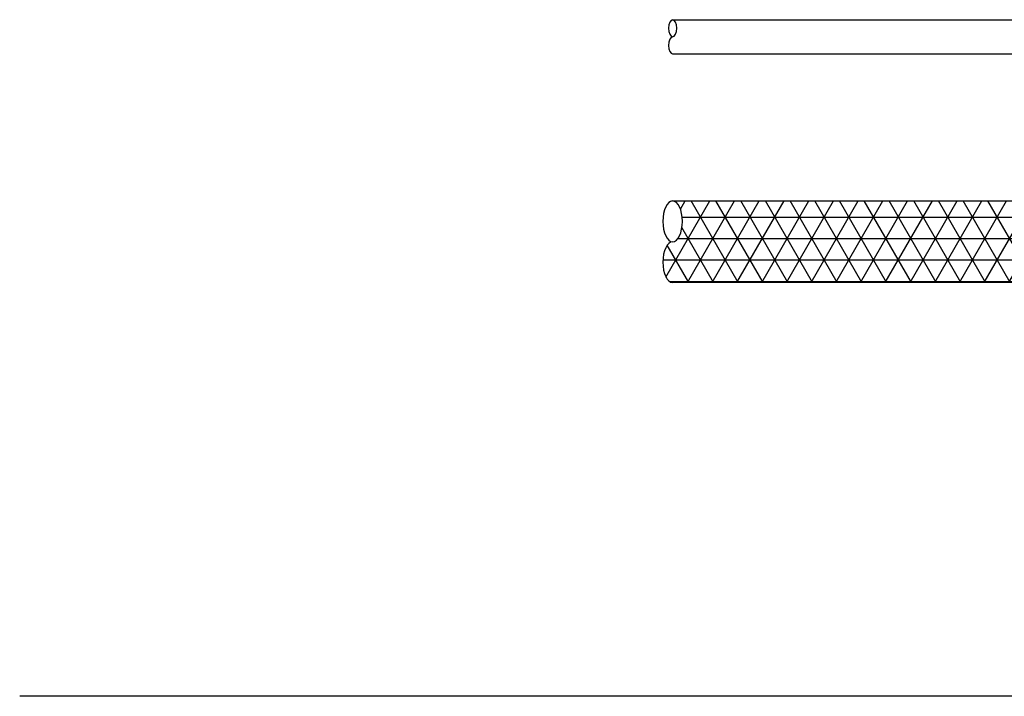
# Model space of a CAD drawing. Extents: x -285 to 5863, y 308 to 3178.
# Tile 2 of 256: x -285 to -257, y 1371 to 1391. Entities that reach past the tile are written whole.
import ezdxf

# ---------------------------------------------------------------- set-up
doc = ezdxf.new("R2010")
doc.units = 0
doc.header["$MEASUREMENT"] = 0
doc.layers.get('0').update_dxf_attribs({"color": 255, "linetype": 'CONTINUOUS'})
for name, color, linetype in [('CONDUIT', 2, 'CONTINUOUS'), ('FRP-2', 2, 'CONTINUOUS'), ('FRP-2-HATCH', 1, 'CONTINUOUS')]:
    doc.layers.add(name, color=color, linetype=linetype)

# ---------------------------------------------------------------- blocks, each defined once
blk = doc.blocks.new('A$C11483477')
at = {"layer": 'FRP-2-HATCH', "linetype": 'Continuous'}
h = blk.add_hatch(dxfattribs=at)
h.set_pattern_fill('NET3', color=256, scale=5, style=0)
h.set_pattern_definition([(180, (48.8718, 13.26206), (0, -0.625), []), (240, (48.8718, 13.26206), (0.541266, -0.3125), []), (300, (48.8718, 13.26206), (0.541266, 0.3125), [])])
h.paths.add_polyline_path([(29.448, 12.073), (29.448, 14.453), (19.06, 14.453), (19.074, 14.452), (19.088, 14.45), (19.102, 14.446), (19.116, 14.441), (19.129, 14.435), (19.143, 14.427), (19.156, 14.418), (19.169, 14.408), (19.182, 14.396), (19.194, 14.383), (19.207, 14.368), (19.218, 14.353), (19.23, 14.336), (19.241, 14.318), (19.251, 14.299), (19.262, 14.279), (19.271, 14.257), (19.28, 14.235), (19.289, 14.212), (19.297, 14.188), (19.305, 14.164), (19.311, 14.138), (19.318, 14.112), (19.323, 14.086), (19.328, 14.058), (19.333, 14.031), (19.337, 14.002), (19.34, 13.974), (19.342, 13.945), (19.344, 13.916), (19.345, 13.887), (19.345, 13.858), (19.345, 13.829), (19.344, 13.8), (19.342, 13.771), (19.34, 13.742), (19.337, 13.713), (19.333, 13.685), (19.328, 13.657), (19.323, 13.63), (19.318, 13.604), (19.311, 13.577), (19.305, 13.552), (19.297, 13.527), (19.289, 13.503), (19.28, 13.48), (19.271, 13.458), (19.262, 13.437), (19.251, 13.417), (19.241, 13.398), (19.23, 13.38), (19.218, 13.363), (19.207, 13.348), (19.194, 13.333), (19.182, 13.32), (19.169, 13.308), (19.156, 13.298), (19.143, 13.289), (19.129, 13.281), (19.116, 13.274), (19.102, 13.269), (19.088, 13.266), (19.074, 13.264), (19.046, 13.262), (19.032, 13.26), (19.018, 13.256), (19.004, 13.251), (18.991, 13.245), (18.977, 13.237), (18.964, 13.228), (18.951, 13.218), (18.938, 13.206), (18.926, 13.193), (18.913, 13.178), (18.902, 13.163), (18.89, 13.146), (18.879, 13.128), (18.869, 13.109), (18.858, 13.089), (18.849, 13.067), (18.84, 13.045), (18.831, 13.022), (18.823, 12.998), (18.815, 12.974), (18.809, 12.948), (18.802, 12.922), (18.797, 12.896), (18.792, 12.868), (18.787, 12.841), (18.783, 12.812), (18.78, 12.784), (18.778, 12.755), (18.776, 12.726), (18.775, 12.697), (18.775, 12.668), (18.775, 12.639), (18.776, 12.61), (18.778, 12.581), (18.78, 12.552), (18.783, 12.523), (18.787, 12.495), (18.792, 12.467), (18.797, 12.44), (18.802, 12.414), (18.809, 12.387), (18.815, 12.362), (18.823, 12.337), (18.831, 12.313), (18.84, 12.29), (18.849, 12.268), (18.858, 12.247), (18.869, 12.227), (18.879, 12.208), (18.89, 12.19), (18.902, 12.173), (18.913, 12.158), (18.926, 12.143), (18.938, 12.13), (18.951, 12.118), (18.964, 12.108), (18.977, 12.099), (18.991, 12.091), (19.004, 12.084), (19.018, 12.079), (19.032, 12.076), (19.046, 12.074), (19.06, 12.073)])
at = {"layer": 'CONDUIT'}
for p, q in [((19.06, 19.743), (30.451, 19.743)), ((19.06, 18.743), (30.451, 18.743))]:
    blk.add_line(p, q, dxfattribs=at)
at = {"layer": 'CONDUIT', "extrusion": (0, 0, -1)}
blk.add_ellipse((19.06, 19.493), major_axis=(0, 0.25), ratio=0.479201, dxfattribs=at)
at = {"layer": 'CONDUIT'}
blk.add_ellipse((19.06, 18.993), major_axis=(0, -0.25), ratio=0.479201, start_param=3.141593, end_param=6.283185, dxfattribs=at)
at = {"layer": 'FRP-2', "linetype": 'Continuous'}
blk.add_lwpolyline([(19.06, 14.453), (29.448, 14.453), (29.448, 12.073), (19.06, 12.073)], dxfattribs=at)
at = {"layer": 'FRP-2', "linetype": 'Continuous', "extrusion": (0, 0, -1)}
blk.add_ellipse((19.06, 13.858), major_axis=(0, -0.595), ratio=0.479201, start_param=3.141593, end_param=9.424778, dxfattribs=at)
at = {"layer": 'FRP-2', "linetype": 'Continuous'}
blk.add_ellipse((19.06, 12.668), major_axis=(0, -0.595), ratio=0.479201, start_param=3.141593, end_param=6.283185, dxfattribs=at)

msp = doc.modelspace()

# ---------------------------------------------------------------- linework, layer by layer
msp.add_line((472.38291, 1371.1562), (-285.29829, 1371.1562))

# ---------------------------------------------------------------- block references
msp.add_blockref('A$C11483477', (-285.29829, 1371.1562))

doc.saveas('drawing.dxf')
